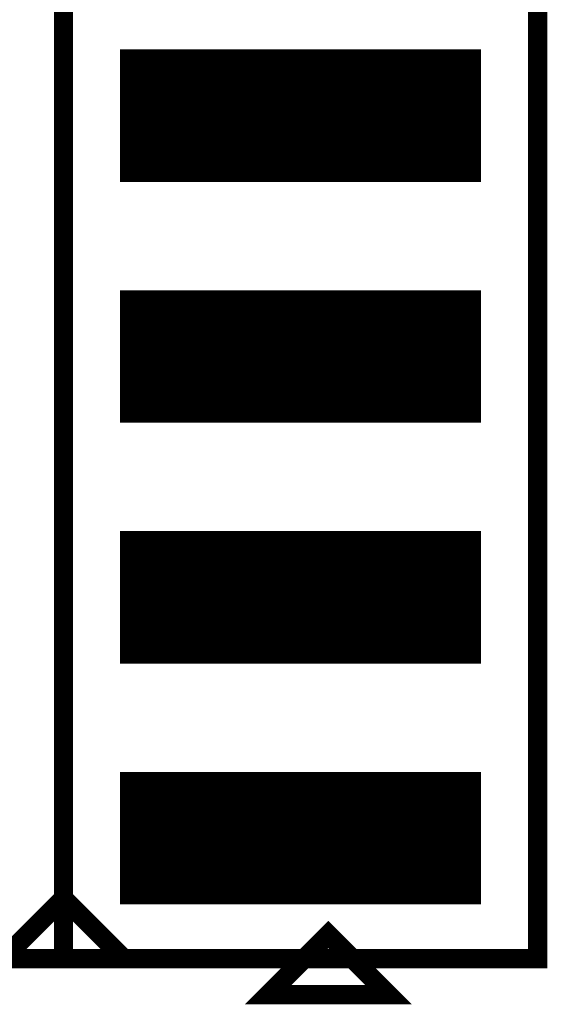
# Model space of a CAD drawing. Extents: x -0.1 to 58.6, y -0.1 to 66.1.
# Tile 11 of 29: x 38 to 43.5, y 11.1 to 21.5. Entities that reach past the tile are written whole.
import ezdxf

# ---------------------------------------------------------------- set-up
doc = ezdxf.new("R2010")
doc.units = 0
for name, color, linetype in [('PG_SILKSCREEN_TOP', 5, 'CONTINUOUS'), ('PIN_SOLDERMASK_TOP', 9, 'CONTINUOUS'), ('PIN_TOP', 8, 'CONTINUOUS')]:
    doc.layers.add(name, color=color, linetype=linetype)

msp = doc.modelspace()

# ---------------------------------------------------------------- linework, layer by layer
at = {"layer": 'PG_SILKSCREEN_TOP', "const_width": 0.2032}
for points in [[(33.413217, 11.588999), (43.420817, 11.588999), (43.420817, 54.768999), (33.413217, 54.768999)], [(41.211017, 11.842999), (41.846017, 11.207999), (40.576017, 11.207999)], [(41.211017, 11.842999), (41.846017, 11.207999), (40.576017, 11.207999)]]:
    msp.add_lwpolyline(points, close=True, dxfattribs=at)
for points in [[(38.417017, 54.768999), (38.417017, 11.588999)], [(37.782017, 11.588999), (38.417017, 12.223999), (39.052017, 11.588999)]]:
    msp.add_lwpolyline(points, dxfattribs=at)
at = {"layer": 'PIN_SOLDERMASK_TOP', "const_width": 0.01}
for points in [[(39.018919, 19.7855), (39.018919, 21.172498), (42.818916, 21.172498), (42.818916, 19.7855)], [(39.018919, 17.2455), (39.018919, 18.632498), (42.818916, 18.632498), (42.818916, 17.2455)], [(39.018919, 14.7055), (39.018919, 16.092498), (42.818916, 16.092498), (42.818916, 14.7055)], [(39.018919, 12.1655), (39.018919, 13.552498), (42.818916, 13.552498), (42.818916, 12.1655)]]:
    msp.add_lwpolyline(points, close=True, dxfattribs=at)
for points in [[(39.018919, 21.169958), (42.818916, 21.169958)], [(39.018919, 21.159958), (42.818916, 21.159958)], [(39.018919, 21.149958), (42.818916, 21.149958)], [(39.018919, 21.139958), (42.818916, 21.139958)], [(39.018919, 21.129958), (42.818916, 21.129958)], [(39.018919, 21.119958), (42.818916, 21.119958)], [(39.018919, 21.109958), (42.818916, 21.109958)], [(39.018919, 21.099958), (42.818916, 21.099958)], [(39.018919, 21.089958), (42.818916, 21.089958)], [(39.018919, 21.079958), (42.818916, 21.079958)], [(39.018919, 21.069958), (42.818916, 21.069958)], [(39.018919, 21.059958), (42.818916, 21.059958)], [(39.018919, 21.049958), (42.818916, 21.049958)], [(39.018919, 21.039958), (42.818916, 21.039958)], [(39.018919, 21.029958), (42.818916, 21.029958)], [(39.018919, 21.019958), (42.818916, 21.019958)], [(39.018919, 21.009958), (42.818916, 21.009958)], [(39.018919, 20.999958), (42.818916, 20.999958)], [(39.018919, 20.989958), (42.818916, 20.989958)], [(39.018919, 20.979958), (42.818916, 20.979958)], [(39.018919, 20.969958), (42.818916, 20.969958)], [(39.018919, 20.959958), (42.818916, 20.959958)], [(39.018919, 20.949958), (42.818916, 20.949958)], [(39.018919, 20.939958), (42.818916, 20.939958)], [(39.018919, 20.929958), (42.818916, 20.929958)], [(39.018919, 20.919958), (42.818916, 20.919958)], [(39.018919, 20.909958), (42.818916, 20.909958)], [(39.018919, 20.899958), (42.818916, 20.899958)], [(39.018919, 20.889958), (42.818916, 20.889958)], [(39.018919, 20.879958), (42.818916, 20.879958)], [(39.018919, 20.869958), (42.818916, 20.869958)], [(39.018919, 20.859958), (42.818916, 20.859958)], [(39.018919, 20.849958), (42.818916, 20.849958)], [(39.018919, 20.839958), (42.818916, 20.839958)], [(39.018919, 20.829958), (42.818916, 20.829958)], [(39.018919, 20.819958), (42.818916, 20.819958)], [(39.018919, 20.809958), (42.818916, 20.809958)], [(39.018919, 20.799958), (42.818916, 20.799958)], [(39.018919, 20.789958), (42.818916, 20.789958)], [(39.018919, 20.779958), (42.818916, 20.779958)], [(39.018919, 20.769958), (42.818916, 20.769958)], [(39.018919, 20.759958), (42.818916, 20.759958)], [(39.018919, 20.749958), (42.818916, 20.749958)], [(39.018919, 20.739959), (42.818916, 20.739959)], [(39.018919, 20.729959), (42.818916, 20.729959)], [(39.018919, 20.719959), (42.818916, 20.719959)], [(39.018919, 20.709959), (42.818916, 20.709959)], [(39.018919, 20.699959), (42.818916, 20.699959)], [(39.018919, 20.689959), (42.818916, 20.689959)], [(39.018919, 20.679959), (42.818916, 20.679959)], [(39.018919, 20.669959), (42.818916, 20.669959)], [(39.018919, 20.659959), (42.818916, 20.659959)], [(39.018919, 20.649959), (42.818916, 20.649959)], [(39.018919, 20.639959), (42.818916, 20.639959)], [(39.018919, 20.629959), (42.818916, 20.629959)], [(39.018919, 20.619959), (42.818916, 20.619959)], [(39.018919, 20.609959), (42.818916, 20.609959)], [(39.018919, 20.599959), (42.818916, 20.599959)], [(39.018919, 20.589959), (42.818916, 20.589959)], [(39.018919, 20.579959), (42.818916, 20.579959)], [(39.018919, 20.569959), (42.818916, 20.569959)], [(39.018919, 20.559959), (42.818916, 20.559959)], [(39.018919, 20.549959), (42.818916, 20.549959)], [(39.018919, 20.539959), (42.818916, 20.539959)], [(39.018919, 20.529959), (42.818916, 20.529959)], [(39.018919, 20.519959), (42.818916, 20.519959)], [(39.018919, 20.509959), (42.818916, 20.509959)], [(39.018919, 20.499959), (42.818916, 20.499959)], [(39.018919, 20.489959), (42.818916, 20.489959)], [(39.018919, 20.479959), (42.818916, 20.479959)], [(39.018919, 20.469959), (42.818916, 20.469959)], [(39.018919, 20.459959), (42.818916, 20.459959)], [(39.018919, 20.449959), (42.818916, 20.449959)], [(39.018919, 20.439959), (42.818916, 20.439959)], [(39.018919, 20.429959), (42.818916, 20.429959)], [(39.018919, 20.419959), (42.818916, 20.419959)], [(39.018919, 20.409959), (42.818916, 20.409959)], [(39.018919, 20.399959), (42.818916, 20.399959)], [(39.018919, 20.389959), (42.818916, 20.389959)], [(39.018919, 20.379959), (42.818916, 20.379959)], [(39.018919, 20.369959), (42.818916, 20.369959)], [(39.018919, 20.359959), (42.818916, 20.359959)], [(39.018919, 20.349959), (42.818916, 20.349959)], [(39.018919, 20.339959), (42.818916, 20.339959)], [(39.018919, 20.329959), (42.818916, 20.329959)], [(39.018919, 20.319959), (42.818916, 20.319959)], [(39.018919, 20.309959), (42.818916, 20.309959)], [(39.018919, 20.299959), (42.818916, 20.299959)], [(39.018919, 20.289959), (42.818916, 20.289959)], [(39.018919, 20.279959), (42.818916, 20.279959)], [(39.018919, 20.269959), (42.818916, 20.269959)], [(39.018919, 20.259959), (42.818916, 20.259959)], [(39.018919, 20.249959), (42.818916, 20.249959)], [(39.018919, 20.23996), (42.818916, 20.23996)], [(39.018919, 20.22996), (42.818916, 20.22996)], [(39.018919, 20.21996), (42.818916, 20.21996)], [(39.018919, 20.20996), (42.818916, 20.20996)], [(39.018919, 20.19996), (42.818916, 20.19996)], [(39.018919, 20.18996), (42.818916, 20.18996)], [(39.018919, 20.17996), (42.818916, 20.17996)], [(39.018919, 20.16996), (42.818916, 20.16996)], [(39.018919, 20.15996), (42.818916, 20.15996)], [(39.018919, 20.14996), (42.818916, 20.14996)], [(39.018919, 20.13996), (42.818916, 20.13996)], [(39.018919, 20.12996), (42.818916, 20.12996)], [(39.018919, 20.11996), (42.818916, 20.11996)], [(39.018919, 20.10996), (42.818916, 20.10996)], [(39.018919, 20.09996), (42.818916, 20.09996)], [(39.018919, 20.08996), (42.818916, 20.08996)], [(39.018919, 20.07996), (42.818916, 20.07996)], [(39.018919, 20.06996), (42.818916, 20.06996)], [(39.018919, 20.05996), (42.818916, 20.05996)], [(39.018919, 20.04996), (42.818916, 20.04996)], [(39.018919, 20.03996), (42.818916, 20.03996)], [(39.018919, 20.02996), (42.818916, 20.02996)], [(39.018919, 20.01996), (42.818916, 20.01996)], [(39.018919, 20.00996), (42.818916, 20.00996)], [(39.018919, 19.99996), (42.818916, 19.99996)], [(39.018919, 19.98996), (42.818916, 19.98996)], [(39.018919, 19.97996), (42.818916, 19.97996)], [(39.018919, 19.96996), (42.818916, 19.96996)], [(39.018919, 19.95996), (42.818916, 19.95996)], [(39.018919, 19.94996), (42.818916, 19.94996)], [(39.018919, 19.93996), (42.818916, 19.93996)], [(39.018919, 19.92996), (42.818916, 19.92996)], [(39.018919, 19.91996), (42.818916, 19.91996)], [(39.018919, 19.90996), (42.818916, 19.90996)], [(39.018919, 19.89996), (42.818916, 19.89996)], [(39.018919, 19.88996), (42.818916, 19.88996)], [(39.018919, 19.87996), (42.818916, 19.87996)], [(39.018919, 19.86996), (42.818916, 19.86996)], [(39.018919, 19.85996), (42.818916, 19.85996)], [(39.018919, 19.84996), (42.818916, 19.84996)], [(39.018919, 19.83996), (42.818916, 19.83996)], [(39.018919, 19.82996), (42.818916, 19.82996)], [(39.018919, 19.81996), (42.818916, 19.81996)], [(39.018919, 19.80996), (42.818916, 19.80996)], [(39.018919, 19.79996), (42.818916, 19.79996)], [(39.018919, 19.78996), (42.818916, 19.78996)], [(39.018919, 18.629963), (42.818916, 18.629963)], [(39.018919, 18.619963), (42.818916, 18.619963)], [(39.018919, 18.609963), (42.818916, 18.609963)], [(39.018919, 18.599963), (42.818916, 18.599963)], [(39.018919, 18.589963), (42.818916, 18.589963)], [(39.018919, 18.579963), (42.818916, 18.579963)], [(39.018919, 18.569963), (42.818916, 18.569963)], [(39.018919, 18.559963), (42.818916, 18.559963)], [(39.018919, 18.549963), (42.818916, 18.549963)], [(39.018919, 18.539963), (42.818916, 18.539963)], [(39.018919, 18.529963), (42.818916, 18.529963)], [(39.018919, 18.519963), (42.818916, 18.519963)], [(39.018919, 18.509963), (42.818916, 18.509963)], [(39.018919, 18.499963), (42.818916, 18.499963)], [(39.018919, 18.489963), (42.818916, 18.489963)], [(39.018919, 18.479963), (42.818916, 18.479963)], [(39.018919, 18.469963), (42.818916, 18.469963)], [(39.018919, 18.459963), (42.818916, 18.459963)], [(39.018919, 18.449963), (42.818916, 18.449963)], [(39.018919, 18.439963), (42.818916, 18.439963)], [(39.018919, 18.429963), (42.818916, 18.429963)], [(39.018919, 18.419963), (42.818916, 18.419963)], [(39.018919, 18.409963), (42.818916, 18.409963)], [(39.018919, 18.399963), (42.818916, 18.399963)], [(39.018919, 18.389963), (42.818916, 18.389963)], [(39.018919, 18.379963), (42.818916, 18.379963)], [(39.018919, 18.369963), (42.818916, 18.369963)], [(39.018919, 18.359963), (42.818916, 18.359963)], [(39.018919, 18.349963), (42.818916, 18.349963)], [(39.018919, 18.339963), (42.818916, 18.339963)], [(39.018919, 18.329963), (42.818916, 18.329963)], [(39.018919, 18.319963), (42.818916, 18.319963)], [(39.018919, 18.309963), (42.818916, 18.309963)], [(39.018919, 18.299963), (42.818916, 18.299963)], [(39.018919, 18.289963), (42.818916, 18.289963)], [(39.018919, 18.279963), (42.818916, 18.279963)], [(39.018919, 18.269963), (42.818916, 18.269963)], [(39.018919, 18.259963), (42.818916, 18.259963)], [(39.018919, 18.249964), (42.818916, 18.249964)], [(39.018919, 18.239964), (42.818916, 18.239964)], [(39.018919, 18.229964), (42.818916, 18.229964)], [(39.018919, 18.219964), (42.818916, 18.219964)], [(39.018919, 18.209964), (42.818916, 18.209964)], [(39.018919, 18.199964), (42.818916, 18.199964)], [(39.018919, 18.189964), (42.818916, 18.189964)], [(39.018919, 18.179964), (42.818916, 18.179964)], [(39.018919, 18.169964), (42.818916, 18.169964)], [(39.018919, 18.159964), (42.818916, 18.159964)], [(39.018919, 18.149964), (42.818916, 18.149964)], [(39.018919, 18.139964), (42.818916, 18.139964)], [(39.018919, 18.129964), (42.818916, 18.129964)], [(39.018919, 18.119964), (42.818916, 18.119964)], [(39.018919, 18.109964), (42.818916, 18.109964)], [(39.018919, 18.099964), (42.818916, 18.099964)], [(39.018919, 18.089964), (42.818916, 18.089964)], [(39.018919, 18.079964), (42.818916, 18.079964)], [(39.018919, 18.069964), (42.818916, 18.069964)], [(39.018919, 18.059964), (42.818916, 18.059964)], [(39.018919, 18.049964), (42.818916, 18.049964)], [(39.018919, 18.039964), (42.818916, 18.039964)], [(39.018919, 18.029964), (42.818916, 18.029964)], [(39.018919, 18.019964), (42.818916, 18.019964)], [(39.018919, 18.009964), (42.818916, 18.009964)], [(39.018919, 17.999964), (42.818916, 17.999964)], [(39.018919, 17.989964), (42.818916, 17.989964)], [(39.018919, 17.979964), (42.818916, 17.979964)], [(39.018919, 17.969964), (42.818916, 17.969964)], [(39.018919, 17.959964), (42.818916, 17.959964)], [(39.018919, 17.949964), (42.818916, 17.949964)], [(39.018919, 17.939964), (42.818916, 17.939964)], [(39.018919, 17.929964), (42.818916, 17.929964)], [(39.018919, 17.919964), (42.818916, 17.919964)], [(39.018919, 17.909964), (42.818916, 17.909964)], [(39.018919, 17.899964), (42.818916, 17.899964)], [(39.018919, 17.889964), (42.818916, 17.889964)], [(39.018919, 17.879964), (42.818916, 17.879964)], [(39.018919, 17.869964), (42.818916, 17.869964)], [(39.018919, 17.859964), (42.818916, 17.859964)], [(39.018919, 17.849964), (42.818916, 17.849964)], [(39.018919, 17.839964), (42.818916, 17.839964)], [(39.018919, 17.829964), (42.818916, 17.829964)], [(39.018919, 17.819964), (42.818916, 17.819964)], [(39.018919, 17.809964), (42.818916, 17.809964)], [(39.018919, 17.799964), (42.818916, 17.799964)], [(39.018919, 17.789964), (42.818916, 17.789964)], [(39.018919, 17.779964), (42.818916, 17.779964)], [(39.018919, 17.769964), (42.818916, 17.769964)], [(39.018919, 17.759964), (42.818916, 17.759964)], [(39.018919, 17.749965), (42.818916, 17.749965)], [(39.018919, 17.739965), (42.818916, 17.739965)], [(39.018919, 17.729965), (42.818916, 17.729965)], [(39.018919, 17.719965), (42.818916, 17.719965)], [(39.018919, 17.709965), (42.818916, 17.709965)], [(39.018919, 17.699965), (42.818916, 17.699965)], [(39.018919, 17.689965), (42.818916, 17.689965)], [(39.018919, 17.679965), (42.818916, 17.679965)], [(39.018919, 17.669965), (42.818916, 17.669965)], [(39.018919, 17.659965), (42.818916, 17.659965)], [(39.018919, 17.649965), (42.818916, 17.649965)], [(39.018919, 17.639965), (42.818916, 17.639965)], [(39.018919, 17.629965), (42.818916, 17.629965)], [(39.018919, 17.619965), (42.818916, 17.619965)], [(39.018919, 17.609965), (42.818916, 17.609965)], [(39.018919, 17.599965), (42.818916, 17.599965)], [(39.018919, 17.589965), (42.818916, 17.589965)], [(39.018919, 17.579965), (42.818916, 17.579965)], [(39.018919, 17.569965), (42.818916, 17.569965)], [(39.018919, 17.559965), (42.818916, 17.559965)], [(39.018919, 17.549965), (42.818916, 17.549965)], [(39.018919, 17.539965), (42.818916, 17.539965)], [(39.018919, 17.529965), (42.818916, 17.529965)], [(39.018919, 17.519965), (42.818916, 17.519965)], [(39.018919, 17.509965), (42.818916, 17.509965)], [(39.018919, 17.499965), (42.818916, 17.499965)], [(39.018919, 17.489965), (42.818916, 17.489965)], [(39.018919, 17.479965), (42.818916, 17.479965)], [(39.018919, 17.469965), (42.818916, 17.469965)], [(39.018919, 17.459965), (42.818916, 17.459965)], [(39.018919, 17.449965), (42.818916, 17.449965)], [(39.018919, 17.439965), (42.818916, 17.439965)], [(39.018919, 17.429965), (42.818916, 17.429965)], [(39.018919, 17.419965), (42.818916, 17.419965)], [(39.018919, 17.409965), (42.818916, 17.409965)], [(39.018919, 17.399965), (42.818916, 17.399965)], [(39.018919, 17.389965), (42.818916, 17.389965)], [(39.018919, 17.379965), (42.818916, 17.379965)], [(39.018919, 17.369965), (42.818916, 17.369965)], [(39.018919, 17.359965), (42.818916, 17.359965)], [(39.018919, 17.349965), (42.818916, 17.349965)], [(39.018919, 17.339965), (42.818916, 17.339965)], [(39.018919, 17.329965), (42.818916, 17.329965)], [(39.018919, 17.319965), (42.818916, 17.319965)], [(39.018919, 17.309965), (42.818916, 17.309965)], [(39.018919, 17.299965), (42.818916, 17.299965)], [(39.018919, 17.289965), (42.818916, 17.289965)], [(39.018919, 17.279965), (42.818916, 17.279965)], [(39.018919, 17.269965), (42.818916, 17.269965)], [(39.018919, 17.259965), (42.818916, 17.259965)], [(39.018919, 17.249966), (42.818916, 17.249966)], [(39.018919, 16.089968), (42.818916, 16.089968)], [(39.018919, 16.079968), (42.818916, 16.079968)], [(39.018919, 16.069968), (42.818916, 16.069968)], [(39.018919, 16.059968), (42.818916, 16.059968)], [(39.018919, 16.049968), (42.818916, 16.049968)], [(39.018919, 16.039968), (42.818916, 16.039968)], [(39.018919, 16.029968), (42.818916, 16.029968)], [(39.018919, 16.019968), (42.818916, 16.019968)], [(39.018919, 16.009968), (42.818916, 16.009968)], [(39.018919, 15.999968), (42.818916, 15.999968)], [(39.018919, 15.989968), (42.818916, 15.989968)], [(39.018919, 15.979968), (42.818916, 15.979968)], [(39.018919, 15.969968), (42.818916, 15.969968)], [(39.018919, 15.959968), (42.818916, 15.959968)], [(39.018919, 15.949968), (42.818916, 15.949968)], [(39.018919, 15.939968), (42.818916, 15.939968)], [(39.018919, 15.929968), (42.818916, 15.929968)], [(39.018919, 15.919968), (42.818916, 15.919968)], [(39.018919, 15.909968), (42.818916, 15.909968)], [(39.018919, 15.899968), (42.818916, 15.899968)], [(39.018919, 15.889968), (42.818916, 15.889968)], [(39.018919, 15.879968), (42.818916, 15.879968)], [(39.018919, 15.869968), (42.818916, 15.869968)], [(39.018919, 15.859968), (42.818916, 15.859968)], [(39.018919, 15.849968), (42.818916, 15.849968)], [(39.018919, 15.839968), (42.818916, 15.839968)], [(39.018919, 15.829968), (42.818916, 15.829968)], [(39.018919, 15.819968), (42.818916, 15.819968)], [(39.018919, 15.809968), (42.818916, 15.809968)], [(39.018919, 15.799968), (42.818916, 15.799968)], [(39.018919, 15.789968), (42.818916, 15.789968)], [(39.018919, 15.779968), (42.818916, 15.779968)], [(39.018919, 15.769968), (42.818916, 15.769968)], [(39.018919, 15.759968), (42.818916, 15.759968)], [(39.018919, 15.749969), (42.818916, 15.749969)], [(39.018919, 15.739969), (42.818916, 15.739969)], [(39.018919, 15.729969), (42.818916, 15.729969)], [(39.018919, 15.719969), (42.818916, 15.719969)], [(39.018919, 15.709969), (42.818916, 15.709969)], [(39.018919, 15.699969), (42.818916, 15.699969)], [(39.018919, 15.689969), (42.818916, 15.689969)], [(39.018919, 15.679969), (42.818916, 15.679969)], [(39.018919, 15.669969), (42.818916, 15.669969)], [(39.018919, 15.659969), (42.818916, 15.659969)], [(39.018919, 15.649969), (42.818916, 15.649969)], [(39.018919, 15.639969), (42.818916, 15.639969)], [(39.018919, 15.629969), (42.818916, 15.629969)], [(39.018919, 15.619969), (42.818916, 15.619969)], [(39.018919, 15.609969), (42.818916, 15.609969)], [(39.018919, 15.599969), (42.818916, 15.599969)], [(39.018919, 15.589969), (42.818916, 15.589969)], [(39.018919, 15.579969), (42.818916, 15.579969)], [(39.018919, 15.569969), (42.818916, 15.569969)], [(39.018919, 15.559969), (42.818916, 15.559969)], [(39.018919, 15.549969), (42.818916, 15.549969)], [(39.018919, 15.539969), (42.818916, 15.539969)], [(39.018919, 15.529969), (42.818916, 15.529969)], [(39.018919, 15.519969), (42.818916, 15.519969)], [(39.018919, 15.509969), (42.818916, 15.509969)], [(39.018919, 15.499969), (42.818916, 15.499969)], [(39.018919, 15.489969), (42.818916, 15.489969)], [(39.018919, 15.479969), (42.818916, 15.479969)], [(39.018919, 15.469969), (42.818916, 15.469969)], [(39.018919, 15.459969), (42.818916, 15.459969)], [(39.018919, 15.449969), (42.818916, 15.449969)], [(39.018919, 15.439969), (42.818916, 15.439969)], [(39.018919, 15.429969), (42.818916, 15.429969)], [(39.018919, 15.419969), (42.818916, 15.419969)], [(39.018919, 15.409969), (42.818916, 15.409969)], [(39.018919, 15.399969), (42.818916, 15.399969)], [(39.018919, 15.389969), (42.818916, 15.389969)], [(39.018919, 15.379969), (42.818916, 15.379969)], [(39.018919, 15.369969), (42.818916, 15.369969)], [(39.018919, 15.359969), (42.818916, 15.359969)], [(39.018919, 15.349969), (42.818916, 15.349969)], [(39.018919, 15.339969), (42.818916, 15.339969)], [(39.018919, 15.329969), (42.818916, 15.329969)], [(39.018919, 15.319969), (42.818916, 15.319969)], [(39.018919, 15.309969), (42.818916, 15.309969)], [(39.018919, 15.299969), (42.818916, 15.299969)], [(39.018919, 15.289969), (42.818916, 15.289969)], [(39.018919, 15.279969), (42.818916, 15.279969)], [(39.018919, 15.269969), (42.818916, 15.269969)], [(39.018919, 15.259969), (42.818916, 15.259969)], [(39.018919, 15.24997), (42.818916, 15.24997)], [(39.018919, 15.23997), (42.818916, 15.23997)], [(39.018919, 15.22997), (42.818916, 15.22997)], [(39.018919, 15.21997), (42.818916, 15.21997)], [(39.018919, 15.20997), (42.818916, 15.20997)], [(39.018919, 15.19997), (42.818916, 15.19997)], [(39.018919, 15.18997), (42.818916, 15.18997)], [(39.018919, 15.17997), (42.818916, 15.17997)], [(39.018919, 15.16997), (42.818916, 15.16997)], [(39.018919, 15.15997), (42.818916, 15.15997)], [(39.018919, 15.14997), (42.818916, 15.14997)], [(39.018919, 15.13997), (42.818916, 15.13997)], [(39.018919, 15.12997), (42.818916, 15.12997)], [(39.018919, 15.11997), (42.818916, 15.11997)], [(39.018919, 15.10997), (42.818916, 15.10997)], [(39.018919, 15.09997), (42.818916, 15.09997)], [(39.018919, 15.08997), (42.818916, 15.08997)], [(39.018919, 15.07997), (42.818916, 15.07997)], [(39.018919, 15.06997), (42.818916, 15.06997)], [(39.018919, 15.05997), (42.818916, 15.05997)], [(39.018919, 15.04997), (42.818916, 15.04997)], [(39.018919, 15.03997), (42.818916, 15.03997)], [(39.018919, 15.02997), (42.818916, 15.02997)], [(39.018919, 15.01997), (42.818916, 15.01997)], [(39.018919, 15.00997), (42.818916, 15.00997)], [(39.018919, 14.99997), (42.818916, 14.99997)], [(39.018919, 14.98997), (42.818916, 14.98997)], [(39.018919, 14.97997), (42.818916, 14.97997)], [(39.018919, 14.96997), (42.818916, 14.96997)], [(39.018919, 14.95997), (42.818916, 14.95997)], [(39.018919, 14.94997), (42.818916, 14.94997)], [(39.018919, 14.93997), (42.818916, 14.93997)], [(39.018919, 14.92997), (42.818916, 14.92997)], [(39.018919, 14.91997), (42.818916, 14.91997)], [(39.018919, 14.90997), (42.818916, 14.90997)], [(39.018919, 14.89997), (42.818916, 14.89997)], [(39.018919, 14.88997), (42.818916, 14.88997)], [(39.018919, 14.87997), (42.818916, 14.87997)], [(39.018919, 14.86997), (42.818916, 14.86997)], [(39.018919, 14.85997), (42.818916, 14.85997)], [(39.018919, 14.84997), (42.818916, 14.84997)], [(39.018919, 14.83997), (42.818916, 14.83997)], [(39.018919, 14.82997), (42.818916, 14.82997)], [(39.018919, 14.81997), (42.818916, 14.81997)], [(39.018919, 14.80997), (42.818916, 14.80997)], [(39.018919, 14.79997), (42.818916, 14.79997)], [(39.018919, 14.78997), (42.818916, 14.78997)], [(39.018919, 14.77997), (42.818916, 14.77997)], [(39.018919, 14.76997), (42.818916, 14.76997)], [(39.018919, 14.75997), (42.818916, 14.75997)], [(39.018919, 14.74997), (42.818916, 14.74997)], [(39.018919, 14.739971), (42.818916, 14.739971)], [(39.018919, 14.729971), (42.818916, 14.729971)], [(39.018919, 14.719971), (42.818916, 14.719971)], [(39.018919, 14.709971), (42.818916, 14.709971)], [(39.018919, 13.549973), (42.818916, 13.549973)], [(39.018919, 13.539973), (42.818916, 13.539973)], [(39.018919, 13.529973), (42.818916, 13.529973)], [(39.018919, 13.519973), (42.818916, 13.519973)], [(39.018919, 13.509973), (42.818916, 13.509973)], [(39.018919, 13.499973), (42.818916, 13.499973)], [(39.018919, 13.489973), (42.818916, 13.489973)], [(39.018919, 13.479973), (42.818916, 13.479973)], [(39.018919, 13.469973), (42.818916, 13.469973)], [(39.018919, 13.459973), (42.818916, 13.459973)], [(39.018919, 13.449973), (42.818916, 13.449973)], [(39.018919, 13.439973), (42.818916, 13.439973)], [(39.018919, 13.429973), (42.818916, 13.429973)], [(39.018919, 13.419973), (42.818916, 13.419973)], [(39.018919, 13.409973), (42.818916, 13.409973)], [(39.018919, 13.399973), (42.818916, 13.399973)], [(39.018919, 13.389973), (42.818916, 13.389973)], [(39.018919, 13.379973), (42.818916, 13.379973)], [(39.018919, 13.369973), (42.818916, 13.369973)], [(39.018919, 13.359973), (42.818916, 13.359973)], [(39.018919, 13.349973), (42.818916, 13.349973)], [(39.018919, 13.339973), (42.818916, 13.339973)], [(39.018919, 13.329973), (42.818916, 13.329973)], [(39.018919, 13.319973), (42.818916, 13.319973)], [(39.018919, 13.309973), (42.818916, 13.309973)], [(39.018919, 13.299973), (42.818916, 13.299973)], [(39.018919, 13.289973), (42.818916, 13.289973)], [(39.018919, 13.279973), (42.818916, 13.279973)], [(39.018919, 13.269973), (42.818916, 13.269973)], [(39.018919, 13.259973), (42.818916, 13.259973)], [(39.018919, 13.249973), (42.818916, 13.249973)], [(39.018919, 13.239974), (42.818916, 13.239974)], [(39.018919, 13.229974), (42.818916, 13.229974)], [(39.018919, 13.219974), (42.818916, 13.219974)], [(39.018919, 13.209974), (42.818916, 13.209974)], [(39.018919, 13.199974), (42.818916, 13.199974)], [(39.018919, 13.189974), (42.818916, 13.189974)], [(39.018919, 13.179974), (42.818916, 13.179974)], [(39.018919, 13.169974), (42.818916, 13.169974)], [(39.018919, 13.159974), (42.818916, 13.159974)], [(39.018919, 13.149974), (42.818916, 13.149974)], [(39.018919, 13.139974), (42.818916, 13.139974)], [(39.018919, 13.129974), (42.818916, 13.129974)], [(39.018919, 13.119974), (42.818916, 13.119974)], [(39.018919, 13.109974), (42.818916, 13.109974)], [(39.018919, 13.099974), (42.818916, 13.099974)], [(39.018919, 13.089974), (42.818916, 13.089974)], [(39.018919, 13.079974), (42.818916, 13.079974)], [(39.018919, 13.069974), (42.818916, 13.069974)], [(39.018919, 13.059974), (42.818916, 13.059974)], [(39.018919, 13.049974), (42.818916, 13.049974)], [(39.018919, 13.039974), (42.818916, 13.039974)], [(39.018919, 13.029974), (42.818916, 13.029974)], [(39.018919, 13.019974), (42.818916, 13.019974)], [(39.018919, 13.009974), (42.818916, 13.009974)], [(39.018919, 12.999974), (42.818916, 12.999974)], [(39.018919, 12.989974), (42.818916, 12.989974)], [(39.018919, 12.979974), (42.818916, 12.979974)], [(39.018919, 12.969974), (42.818916, 12.969974)], [(39.018919, 12.959974), (42.818916, 12.959974)], [(39.018919, 12.949974), (42.818916, 12.949974)], [(39.018919, 12.939974), (42.818916, 12.939974)], [(39.018919, 12.929974), (42.818916, 12.929974)], [(39.018919, 12.919974), (42.818916, 12.919974)], [(39.018919, 12.909974), (42.818916, 12.909974)], [(39.018919, 12.899974), (42.818916, 12.899974)], [(39.018919, 12.889974), (42.818916, 12.889974)], [(39.018919, 12.879974), (42.818916, 12.879974)], [(39.018919, 12.869974), (42.818916, 12.869974)], [(39.018919, 12.859974), (42.818916, 12.859974)], [(39.018919, 12.849974), (42.818916, 12.849974)], [(39.018919, 12.839974), (42.818916, 12.839974)], [(39.018919, 12.829974), (42.818916, 12.829974)], [(39.018919, 12.819974), (42.818916, 12.819974)], [(39.018919, 12.809974), (42.818916, 12.809974)], [(39.018919, 12.799974), (42.818916, 12.799974)], [(39.018919, 12.789974), (42.818916, 12.789974)], [(39.018919, 12.779974), (42.818916, 12.779974)], [(39.018919, 12.769974), (42.818916, 12.769974)], [(39.018919, 12.759974), (42.818916, 12.759974)], [(39.018919, 12.749974), (42.818916, 12.749974)], [(39.018919, 12.739975), (42.818916, 12.739975)], [(39.018919, 12.729975), (42.818916, 12.729975)], [(39.018919, 12.719975), (42.818916, 12.719975)], [(39.018919, 12.709975), (42.818916, 12.709975)], [(39.018919, 12.699975), (42.818916, 12.699975)], [(39.018919, 12.689975), (42.818916, 12.689975)], [(39.018919, 12.679975), (42.818916, 12.679975)], [(39.018919, 12.669975), (42.818916, 12.669975)], [(39.018919, 12.659975), (42.818916, 12.659975)], [(39.018919, 12.649975), (42.818916, 12.649975)], [(39.018919, 12.639975), (42.818916, 12.639975)], [(39.018919, 12.629975), (42.818916, 12.629975)], [(39.018919, 12.619975), (42.818916, 12.619975)], [(39.018919, 12.609975), (42.818916, 12.609975)], [(39.018919, 12.599975), (42.818916, 12.599975)], [(39.018919, 12.589975), (42.818916, 12.589975)], [(39.018919, 12.579975), (42.818916, 12.579975)], [(39.018919, 12.569975), (42.818916, 12.569975)], [(39.018919, 12.559975), (42.818916, 12.559975)], [(39.018919, 12.549975), (42.818916, 12.549975)], [(39.018919, 12.539975), (42.818916, 12.539975)], [(39.018919, 12.529975), (42.818916, 12.529975)], [(39.018919, 12.519975), (42.818916, 12.519975)], [(39.018919, 12.509975), (42.818916, 12.509975)], [(39.018919, 12.499975), (42.818916, 12.499975)], [(39.018919, 12.489975), (42.818916, 12.489975)], [(39.018919, 12.479975), (42.818916, 12.479975)], [(39.018919, 12.469975), (42.818916, 12.469975)], [(39.018919, 12.459975), (42.818916, 12.459975)], [(39.018919, 12.449975), (42.818916, 12.449975)], [(39.018919, 12.439975), (42.818916, 12.439975)], [(39.018919, 12.429975), (42.818916, 12.429975)], [(39.018919, 12.419975), (42.818916, 12.419975)], [(39.018919, 12.409975), (42.818916, 12.409975)], [(39.018919, 12.399975), (42.818916, 12.399975)], [(39.018919, 12.389975), (42.818916, 12.389975)], [(39.018919, 12.379975), (42.818916, 12.379975)], [(39.018919, 12.369975), (42.818916, 12.369975)], [(39.018919, 12.359975), (42.818916, 12.359975)], [(39.018919, 12.349975), (42.818916, 12.349975)], [(39.018919, 12.339975), (42.818916, 12.339975)], [(39.018919, 12.329975), (42.818916, 12.329975)], [(39.018919, 12.319975), (42.818916, 12.319975)], [(39.018919, 12.309975), (42.818916, 12.309975)], [(39.018919, 12.299975), (42.818916, 12.299975)], [(39.018919, 12.289975), (42.818916, 12.289975)], [(39.018919, 12.279975), (42.818916, 12.279975)], [(39.018919, 12.269975), (42.818916, 12.269975)], [(39.018919, 12.259975), (42.818916, 12.259975)], [(39.018919, 12.249976), (42.818916, 12.249976)], [(39.018919, 12.239976), (42.818916, 12.239976)], [(39.018919, 12.229976), (42.818916, 12.229976)], [(39.018919, 12.219976), (42.818916, 12.219976)], [(39.018919, 12.209976), (42.818916, 12.209976)], [(39.018919, 12.199976), (42.818916, 12.199976)], [(39.018919, 12.189976), (42.818916, 12.189976)], [(39.018919, 12.179976), (42.818916, 12.179976)], [(39.018919, 12.169976), (42.818916, 12.169976)]]:
    msp.add_lwpolyline(points, dxfattribs=at)
at = {"layer": 'PIN_TOP', "const_width": 0.01}
for points in [[(39.082419, 19.849), (39.082419, 21.108998), (42.755416, 21.108998), (42.755416, 19.849)], [(39.082419, 17.309), (39.082419, 18.568998), (42.755416, 18.568998), (42.755416, 17.309)], [(39.082419, 14.769), (39.082419, 16.028998), (42.755416, 16.028998), (42.755416, 14.769)], [(39.082419, 12.229), (39.082419, 13.488998), (42.755416, 13.488998), (42.755416, 12.229)]]:
    msp.add_lwpolyline(points, close=True, dxfattribs=at)
for points in [[(39.082419, 21.099958), (42.755416, 21.099958)], [(39.082419, 21.089958), (42.755416, 21.089958)], [(39.082419, 21.079958), (42.755416, 21.079958)], [(39.082419, 21.069958), (42.755416, 21.069958)], [(39.082419, 21.059958), (42.755416, 21.059958)], [(39.082419, 21.049958), (42.755416, 21.049958)], [(39.082419, 21.039958), (42.755416, 21.039958)], [(39.082419, 21.029958), (42.755416, 21.029958)], [(39.082419, 21.019958), (42.755416, 21.019958)], [(39.082419, 21.009958), (42.755416, 21.009958)], [(39.082419, 20.999958), (42.755416, 20.999958)], [(39.082419, 20.989958), (42.755416, 20.989958)], [(39.082419, 20.979958), (42.755416, 20.979958)], [(39.082419, 20.969958), (42.755416, 20.969958)], [(39.082419, 20.959958), (42.755416, 20.959958)], [(39.082419, 20.949958), (42.755416, 20.949958)], [(39.082419, 20.939958), (42.755416, 20.939958)], [(39.082419, 20.929958), (42.755416, 20.929958)], [(39.082419, 20.919958), (42.755416, 20.919958)], [(39.082419, 20.909958), (42.755416, 20.909958)], [(39.082419, 20.899958), (42.755416, 20.899958)], [(39.082419, 20.889958), (42.755416, 20.889958)], [(39.082419, 20.879958), (42.755416, 20.879958)], [(39.082419, 20.869958), (42.755416, 20.869958)], [(39.082419, 20.859958), (42.755416, 20.859958)], [(39.082419, 20.849958), (42.755416, 20.849958)], [(39.082419, 20.839958), (42.755416, 20.839958)], [(39.082419, 20.829958), (42.755416, 20.829958)], [(39.082419, 20.819958), (42.755416, 20.819958)], [(39.082419, 20.809958), (42.755416, 20.809958)], [(39.082419, 20.799958), (42.755416, 20.799958)], [(39.082419, 20.789958), (42.755416, 20.789958)], [(39.082419, 20.779958), (42.755416, 20.779958)], [(39.082419, 20.769958), (42.755416, 20.769958)], [(39.082419, 20.759958), (42.755416, 20.759958)], [(39.082419, 20.749958), (42.755416, 20.749958)], [(39.082419, 20.739959), (42.755416, 20.739959)], [(39.082419, 20.729959), (42.755416, 20.729959)], [(39.082419, 20.719959), (42.755416, 20.719959)], [(39.082419, 20.709959), (42.755416, 20.709959)], [(39.082419, 20.699959), (42.755416, 20.699959)], [(39.082419, 20.689959), (42.755416, 20.689959)], [(39.082419, 20.679959), (42.755416, 20.679959)], [(39.082419, 20.669959), (42.755416, 20.669959)], [(39.082419, 20.659959), (42.755416, 20.659959)], [(39.082419, 20.649959), (42.755416, 20.649959)], [(39.082419, 20.639959), (42.755416, 20.639959)], [(39.082419, 20.629959), (42.755416, 20.629959)], [(39.082419, 20.619959), (42.755416, 20.619959)], [(39.082419, 20.609959), (42.755416, 20.609959)], [(39.082419, 20.599959), (42.755416, 20.599959)], [(39.082419, 20.589959), (42.755416, 20.589959)], [(39.082419, 20.579959), (42.755416, 20.579959)], [(39.082419, 20.569959), (42.755416, 20.569959)], [(39.082419, 20.559959), (42.755416, 20.559959)], [(39.082419, 20.549959), (42.755416, 20.549959)], [(39.082419, 20.539959), (42.755416, 20.539959)], [(39.082419, 20.529959), (42.755416, 20.529959)], [(39.082419, 20.519959), (42.755416, 20.519959)], [(39.082419, 20.509959), (42.755416, 20.509959)], [(39.082419, 20.499959), (42.755416, 20.499959)], [(39.082419, 20.489959), (42.755416, 20.489959)], [(39.082419, 20.479959), (42.755416, 20.479959)], [(39.082419, 20.469959), (42.755416, 20.469959)], [(39.082419, 20.459959), (42.755416, 20.459959)], [(39.082419, 20.449959), (42.755416, 20.449959)], [(39.082419, 20.439959), (42.755416, 20.439959)], [(39.082419, 20.429959), (42.755416, 20.429959)], [(39.082419, 20.419959), (42.755416, 20.419959)], [(39.082419, 20.409959), (42.755416, 20.409959)], [(39.082419, 20.399959), (42.755416, 20.399959)], [(39.082419, 20.389959), (42.755416, 20.389959)], [(39.082419, 20.379959), (42.755416, 20.379959)], [(39.082419, 20.369959), (42.755416, 20.369959)], [(39.082419, 20.359959), (42.755416, 20.359959)], [(39.082419, 20.349959), (42.755416, 20.349959)], [(39.082419, 20.339959), (42.755416, 20.339959)], [(39.082419, 20.329959), (42.755416, 20.329959)], [(39.082419, 20.319959), (42.755416, 20.319959)], [(39.082419, 20.309959), (42.755416, 20.309959)], [(39.082419, 20.299959), (42.755416, 20.299959)], [(39.082419, 20.289959), (42.755416, 20.289959)], [(39.082419, 20.279959), (42.755416, 20.279959)], [(39.082419, 20.269959), (42.755416, 20.269959)], [(39.082419, 20.259959), (42.755416, 20.259959)], [(39.082419, 20.249959), (42.755416, 20.249959)], [(39.082419, 20.23996), (42.755416, 20.23996)], [(39.082419, 20.22996), (42.755416, 20.22996)], [(39.082419, 20.21996), (42.755416, 20.21996)], [(39.082419, 20.20996), (42.755416, 20.20996)], [(39.082419, 20.19996), (42.755416, 20.19996)], [(39.082419, 20.18996), (42.755416, 20.18996)], [(39.082419, 20.17996), (42.755416, 20.17996)], [(39.082419, 20.16996), (42.755416, 20.16996)], [(39.082419, 20.15996), (42.755416, 20.15996)], [(39.082419, 20.14996), (42.755416, 20.14996)], [(39.082419, 20.13996), (42.755416, 20.13996)], [(39.082419, 20.12996), (42.755416, 20.12996)], [(39.082419, 20.11996), (42.755416, 20.11996)], [(39.082419, 20.10996), (42.755416, 20.10996)], [(39.082419, 20.09996), (42.755416, 20.09996)], [(39.082419, 20.08996), (42.755416, 20.08996)], [(39.082419, 20.07996), (42.755416, 20.07996)], [(39.082419, 20.06996), (42.755416, 20.06996)], [(39.082419, 20.05996), (42.755416, 20.05996)], [(39.082419, 20.04996), (42.755416, 20.04996)], [(39.082419, 20.03996), (42.755416, 20.03996)], [(39.082419, 20.02996), (42.755416, 20.02996)], [(39.082419, 20.01996), (42.755416, 20.01996)], [(39.082419, 20.00996), (42.755416, 20.00996)], [(39.082419, 19.99996), (42.755416, 19.99996)], [(39.082419, 19.98996), (42.755416, 19.98996)], [(39.082419, 19.97996), (42.755416, 19.97996)], [(39.082419, 19.96996), (42.755416, 19.96996)], [(39.082419, 19.95996), (42.755416, 19.95996)], [(39.082419, 19.94996), (42.755416, 19.94996)], [(39.082419, 19.93996), (42.755416, 19.93996)], [(39.082419, 19.92996), (42.755416, 19.92996)], [(39.082419, 19.91996), (42.755416, 19.91996)], [(39.082419, 19.90996), (42.755416, 19.90996)], [(39.082419, 19.89996), (42.755416, 19.89996)], [(39.082419, 19.88996), (42.755416, 19.88996)], [(39.082419, 19.87996), (42.755416, 19.87996)], [(39.082419, 19.86996), (42.755416, 19.86996)], [(39.082419, 19.85996), (42.755416, 19.85996)], [(39.082419, 19.84996), (42.755416, 19.84996)], [(39.082419, 18.559963), (42.755416, 18.559963)], [(39.082419, 18.549963), (42.755416, 18.549963)], [(39.082419, 18.539963), (42.755416, 18.539963)], [(39.082419, 18.529963), (42.755416, 18.529963)], [(39.082419, 18.519963), (42.755416, 18.519963)], [(39.082419, 18.509963), (42.755416, 18.509963)], [(39.082419, 18.499963), (42.755416, 18.499963)], [(39.082419, 18.489963), (42.755416, 18.489963)], [(39.082419, 18.479963), (42.755416, 18.479963)], [(39.082419, 18.469963), (42.755416, 18.469963)], [(39.082419, 18.459963), (42.755416, 18.459963)], [(39.082419, 18.449963), (42.755416, 18.449963)], [(39.082419, 18.439963), (42.755416, 18.439963)], [(39.082419, 18.429963), (42.755416, 18.429963)], [(39.082419, 18.419963), (42.755416, 18.419963)], [(39.082419, 18.409963), (42.755416, 18.409963)], [(39.082419, 18.399963), (42.755416, 18.399963)], [(39.082419, 18.389963), (42.755416, 18.389963)], [(39.082419, 18.379963), (42.755416, 18.379963)], [(39.082419, 18.369963), (42.755416, 18.369963)], [(39.082419, 18.359963), (42.755416, 18.359963)], [(39.082419, 18.349963), (42.755416, 18.349963)], [(39.082419, 18.339963), (42.755416, 18.339963)], [(39.082419, 18.329963), (42.755416, 18.329963)], [(39.082419, 18.319963), (42.755416, 18.319963)], [(39.082419, 18.309963), (42.755416, 18.309963)], [(39.082419, 18.299963), (42.755416, 18.299963)], [(39.082419, 18.289963), (42.755416, 18.289963)], [(39.082419, 18.279963), (42.755416, 18.279963)], [(39.082419, 18.269963), (42.755416, 18.269963)], [(39.082419, 18.259963), (42.755416, 18.259963)], [(39.082419, 18.249964), (42.755416, 18.249964)], [(39.082419, 18.239964), (42.755416, 18.239964)], [(39.082419, 18.229964), (42.755416, 18.229964)], [(39.082419, 18.219964), (42.755416, 18.219964)], [(39.082419, 18.209964), (42.755416, 18.209964)], [(39.082419, 18.199964), (42.755416, 18.199964)], [(39.082419, 18.189964), (42.755416, 18.189964)], [(39.082419, 18.179964), (42.755416, 18.179964)], [(39.082419, 18.169964), (42.755416, 18.169964)], [(39.082419, 18.159964), (42.755416, 18.159964)], [(39.082419, 18.149964), (42.755416, 18.149964)], [(39.082419, 18.139964), (42.755416, 18.139964)], [(39.082419, 18.129964), (42.755416, 18.129964)], [(39.082419, 18.119964), (42.755416, 18.119964)], [(39.082419, 18.109964), (42.755416, 18.109964)], [(39.082419, 18.099964), (42.755416, 18.099964)], [(39.082419, 18.089964), (42.755416, 18.089964)], [(39.082419, 18.079964), (42.755416, 18.079964)], [(39.082419, 18.069964), (42.755416, 18.069964)], [(39.082419, 18.059964), (42.755416, 18.059964)], [(39.082419, 18.049964), (42.755416, 18.049964)], [(39.082419, 18.039964), (42.755416, 18.039964)], [(39.082419, 18.029964), (42.755416, 18.029964)], [(39.082419, 18.019964), (42.755416, 18.019964)], [(39.082419, 18.009964), (42.755416, 18.009964)], [(39.082419, 17.999964), (42.755416, 17.999964)], [(39.082419, 17.989964), (42.755416, 17.989964)], [(39.082419, 17.979964), (42.755416, 17.979964)], [(39.082419, 17.969964), (42.755416, 17.969964)], [(39.082419, 17.959964), (42.755416, 17.959964)], [(39.082419, 17.949964), (42.755416, 17.949964)], [(39.082419, 17.939964), (42.755416, 17.939964)], [(39.082419, 17.929964), (42.755416, 17.929964)], [(39.082419, 17.919964), (42.755416, 17.919964)], [(39.082419, 17.909964), (42.755416, 17.909964)], [(39.082419, 17.899964), (42.755416, 17.899964)], [(39.082419, 17.889964), (42.755416, 17.889964)], [(39.082419, 17.879964), (42.755416, 17.879964)], [(39.082419, 17.869964), (42.755416, 17.869964)], [(39.082419, 17.859964), (42.755416, 17.859964)], [(39.082419, 17.849964), (42.755416, 17.849964)], [(39.082419, 17.839964), (42.755416, 17.839964)], [(39.082419, 17.829964), (42.755416, 17.829964)], [(39.082419, 17.819964), (42.755416, 17.819964)], [(39.082419, 17.809964), (42.755416, 17.809964)], [(39.082419, 17.799964), (42.755416, 17.799964)], [(39.082419, 17.789964), (42.755416, 17.789964)], [(39.082419, 17.779964), (42.755416, 17.779964)], [(39.082419, 17.769964), (42.755416, 17.769964)], [(39.082419, 17.759964), (42.755416, 17.759964)], [(39.082419, 17.749965), (42.755416, 17.749965)], [(39.082419, 17.739965), (42.755416, 17.739965)], [(39.082419, 17.729965), (42.755416, 17.729965)], [(39.082419, 17.719965), (42.755416, 17.719965)], [(39.082419, 17.709965), (42.755416, 17.709965)], [(39.082419, 17.699965), (42.755416, 17.699965)], [(39.082419, 17.689965), (42.755416, 17.689965)], [(39.082419, 17.679965), (42.755416, 17.679965)], [(39.082419, 17.669965), (42.755416, 17.669965)], [(39.082419, 17.659965), (42.755416, 17.659965)], [(39.082419, 17.649965), (42.755416, 17.649965)], [(39.082419, 17.639965), (42.755416, 17.639965)], [(39.082419, 17.629965), (42.755416, 17.629965)], [(39.082419, 17.619965), (42.755416, 17.619965)], [(39.082419, 17.609965), (42.755416, 17.609965)], [(39.082419, 17.599965), (42.755416, 17.599965)], [(39.082419, 17.589965), (42.755416, 17.589965)], [(39.082419, 17.579965), (42.755416, 17.579965)], [(39.082419, 17.569965), (42.755416, 17.569965)], [(39.082419, 17.559965), (42.755416, 17.559965)], [(39.082419, 17.549965), (42.755416, 17.549965)], [(39.082419, 17.539965), (42.755416, 17.539965)], [(39.082419, 17.529965), (42.755416, 17.529965)], [(39.082419, 17.519965), (42.755416, 17.519965)], [(39.082419, 17.509965), (42.755416, 17.509965)], [(39.082419, 17.499965), (42.755416, 17.499965)], [(39.082419, 17.489965), (42.755416, 17.489965)], [(39.082419, 17.479965), (42.755416, 17.479965)], [(39.082419, 17.469965), (42.755416, 17.469965)], [(39.082419, 17.459965), (42.755416, 17.459965)], [(39.082419, 17.449965), (42.755416, 17.449965)], [(39.082419, 17.439965), (42.755416, 17.439965)], [(39.082419, 17.429965), (42.755416, 17.429965)], [(39.082419, 17.419965), (42.755416, 17.419965)], [(39.082419, 17.409965), (42.755416, 17.409965)], [(39.082419, 17.399965), (42.755416, 17.399965)], [(39.082419, 17.389965), (42.755416, 17.389965)], [(39.082419, 17.379965), (42.755416, 17.379965)], [(39.082419, 17.369965), (42.755416, 17.369965)], [(39.082419, 17.359965), (42.755416, 17.359965)], [(39.082419, 17.349965), (42.755416, 17.349965)], [(39.082419, 17.339965), (42.755416, 17.339965)], [(39.082419, 17.329965), (42.755416, 17.329965)], [(39.082419, 17.319965), (42.755416, 17.319965)], [(39.082419, 17.309965), (42.755416, 17.309965)], [(39.082419, 16.019968), (42.755416, 16.019968)], [(39.082419, 16.009968), (42.755416, 16.009968)], [(39.082419, 15.999968), (42.755416, 15.999968)], [(39.082419, 15.989968), (42.755416, 15.989968)], [(39.082419, 15.979968), (42.755416, 15.979968)], [(39.082419, 15.969968), (42.755416, 15.969968)], [(39.082419, 15.959968), (42.755416, 15.959968)], [(39.082419, 15.949968), (42.755416, 15.949968)], [(39.082419, 15.939968), (42.755416, 15.939968)], [(39.082419, 15.929968), (42.755416, 15.929968)], [(39.082419, 15.919968), (42.755416, 15.919968)], [(39.082419, 15.909968), (42.755416, 15.909968)], [(39.082419, 15.899968), (42.755416, 15.899968)], [(39.082419, 15.889968), (42.755416, 15.889968)], [(39.082419, 15.879968), (42.755416, 15.879968)], [(39.082419, 15.869968), (42.755416, 15.869968)], [(39.082419, 15.859968), (42.755416, 15.859968)], [(39.082419, 15.849968), (42.755416, 15.849968)], [(39.082419, 15.839968), (42.755416, 15.839968)], [(39.082419, 15.829968), (42.755416, 15.829968)], [(39.082419, 15.819968), (42.755416, 15.819968)], [(39.082419, 15.809968), (42.755416, 15.809968)], [(39.082419, 15.799968), (42.755416, 15.799968)], [(39.082419, 15.789968), (42.755416, 15.789968)], [(39.082419, 15.779968), (42.755416, 15.779968)], [(39.082419, 15.769968), (42.755416, 15.769968)], [(39.082419, 15.759968), (42.755416, 15.759968)], [(39.082419, 15.749969), (42.755416, 15.749969)], [(39.082419, 15.739969), (42.755416, 15.739969)], [(39.082419, 15.729969), (42.755416, 15.729969)], [(39.082419, 15.719969), (42.755416, 15.719969)], [(39.082419, 15.709969), (42.755416, 15.709969)], [(39.082419, 15.699969), (42.755416, 15.699969)], [(39.082419, 15.689969), (42.755416, 15.689969)], [(39.082419, 15.679969), (42.755416, 15.679969)], [(39.082419, 15.669969), (42.755416, 15.669969)], [(39.082419, 15.659969), (42.755416, 15.659969)], [(39.082419, 15.649969), (42.755416, 15.649969)], [(39.082419, 15.639969), (42.755416, 15.639969)], [(39.082419, 15.629969), (42.755416, 15.629969)], [(39.082419, 15.619969), (42.755416, 15.619969)], [(39.082419, 15.609969), (42.755416, 15.609969)], [(39.082419, 15.599969), (42.755416, 15.599969)], [(39.082419, 15.589969), (42.755416, 15.589969)], [(39.082419, 15.579969), (42.755416, 15.579969)], [(39.082419, 15.569969), (42.755416, 15.569969)], [(39.082419, 15.559969), (42.755416, 15.559969)], [(39.082419, 15.549969), (42.755416, 15.549969)], [(39.082419, 15.539969), (42.755416, 15.539969)], [(39.082419, 15.529969), (42.755416, 15.529969)], [(39.082419, 15.519969), (42.755416, 15.519969)], [(39.082419, 15.509969), (42.755416, 15.509969)], [(39.082419, 15.499969), (42.755416, 15.499969)], [(39.082419, 15.489969), (42.755416, 15.489969)], [(39.082419, 15.479969), (42.755416, 15.479969)], [(39.082419, 15.469969), (42.755416, 15.469969)], [(39.082419, 15.459969), (42.755416, 15.459969)], [(39.082419, 15.449969), (42.755416, 15.449969)], [(39.082419, 15.439969), (42.755416, 15.439969)], [(39.082419, 15.429969), (42.755416, 15.429969)], [(39.082419, 15.419969), (42.755416, 15.419969)], [(39.082419, 15.409969), (42.755416, 15.409969)], [(39.082419, 15.399969), (42.755416, 15.399969)], [(39.082419, 15.389969), (42.755416, 15.389969)], [(39.082419, 15.379969), (42.755416, 15.379969)], [(39.082419, 15.369969), (42.755416, 15.369969)], [(39.082419, 15.359969), (42.755416, 15.359969)], [(39.082419, 15.349969), (42.755416, 15.349969)], [(39.082419, 15.339969), (42.755416, 15.339969)], [(39.082419, 15.329969), (42.755416, 15.329969)], [(39.082419, 15.319969), (42.755416, 15.319969)], [(39.082419, 15.309969), (42.755416, 15.309969)], [(39.082419, 15.299969), (42.755416, 15.299969)], [(39.082419, 15.289969), (42.755416, 15.289969)], [(39.082419, 15.279969), (42.755416, 15.279969)], [(39.082419, 15.269969), (42.755416, 15.269969)], [(39.082419, 15.259969), (42.755416, 15.259969)], [(39.082419, 15.24997), (42.755416, 15.24997)], [(39.082419, 15.23997), (42.755416, 15.23997)], [(39.082419, 15.22997), (42.755416, 15.22997)], [(39.082419, 15.21997), (42.755416, 15.21997)], [(39.082419, 15.20997), (42.755416, 15.20997)], [(39.082419, 15.19997), (42.755416, 15.19997)], [(39.082419, 15.18997), (42.755416, 15.18997)], [(39.082419, 15.17997), (42.755416, 15.17997)], [(39.082419, 15.16997), (42.755416, 15.16997)], [(39.082419, 15.15997), (42.755416, 15.15997)], [(39.082419, 15.14997), (42.755416, 15.14997)], [(39.082419, 15.13997), (42.755416, 15.13997)], [(39.082419, 15.12997), (42.755416, 15.12997)], [(39.082419, 15.11997), (42.755416, 15.11997)], [(39.082419, 15.10997), (42.755416, 15.10997)], [(39.082419, 15.09997), (42.755416, 15.09997)], [(39.082419, 15.08997), (42.755416, 15.08997)], [(39.082419, 15.07997), (42.755416, 15.07997)], [(39.082419, 15.06997), (42.755416, 15.06997)], [(39.082419, 15.05997), (42.755416, 15.05997)], [(39.082419, 15.04997), (42.755416, 15.04997)], [(39.082419, 15.03997), (42.755416, 15.03997)], [(39.082419, 15.02997), (42.755416, 15.02997)], [(39.082419, 15.01997), (42.755416, 15.01997)], [(39.082419, 15.00997), (42.755416, 15.00997)], [(39.082419, 14.99997), (42.755416, 14.99997)], [(39.082419, 14.98997), (42.755416, 14.98997)], [(39.082419, 14.97997), (42.755416, 14.97997)], [(39.082419, 14.96997), (42.755416, 14.96997)], [(39.082419, 14.95997), (42.755416, 14.95997)], [(39.082419, 14.94997), (42.755416, 14.94997)], [(39.082419, 14.93997), (42.755416, 14.93997)], [(39.082419, 14.92997), (42.755416, 14.92997)], [(39.082419, 14.91997), (42.755416, 14.91997)], [(39.082419, 14.90997), (42.755416, 14.90997)], [(39.082419, 14.89997), (42.755416, 14.89997)], [(39.082419, 14.88997), (42.755416, 14.88997)], [(39.082419, 14.87997), (42.755416, 14.87997)], [(39.082419, 14.86997), (42.755416, 14.86997)], [(39.082419, 14.85997), (42.755416, 14.85997)], [(39.082419, 14.84997), (42.755416, 14.84997)], [(39.082419, 14.83997), (42.755416, 14.83997)], [(39.082419, 14.82997), (42.755416, 14.82997)], [(39.082419, 14.81997), (42.755416, 14.81997)], [(39.082419, 14.80997), (42.755416, 14.80997)], [(39.082419, 14.79997), (42.755416, 14.79997)], [(39.082419, 14.78997), (42.755416, 14.78997)], [(39.082419, 14.77997), (42.755416, 14.77997)], [(39.082419, 14.76997), (42.755416, 14.76997)], [(39.082419, 13.479973), (42.755416, 13.479973)], [(39.082419, 13.469973), (42.755416, 13.469973)], [(39.082419, 13.459973), (42.755416, 13.459973)], [(39.082419, 13.449973), (42.755416, 13.449973)], [(39.082419, 13.439973), (42.755416, 13.439973)], [(39.082419, 13.429973), (42.755416, 13.429973)], [(39.082419, 13.419973), (42.755416, 13.419973)], [(39.082419, 13.409973), (42.755416, 13.409973)], [(39.082419, 13.399973), (42.755416, 13.399973)], [(39.082419, 13.389973), (42.755416, 13.389973)], [(39.082419, 13.379973), (42.755416, 13.379973)], [(39.082419, 13.369973), (42.755416, 13.369973)], [(39.082419, 13.359973), (42.755416, 13.359973)], [(39.082419, 13.349973), (42.755416, 13.349973)], [(39.082419, 13.339973), (42.755416, 13.339973)], [(39.082419, 13.329973), (42.755416, 13.329973)], [(39.082419, 13.319973), (42.755416, 13.319973)], [(39.082419, 13.309973), (42.755416, 13.309973)], [(39.082419, 13.299973), (42.755416, 13.299973)], [(39.082419, 13.289973), (42.755416, 13.289973)], [(39.082419, 13.279973), (42.755416, 13.279973)], [(39.082419, 13.269973), (42.755416, 13.269973)], [(39.082419, 13.259973), (42.755416, 13.259973)], [(39.082419, 13.249973), (42.755416, 13.249973)], [(39.082419, 13.239974), (42.755416, 13.239974)], [(39.082419, 13.229974), (42.755416, 13.229974)], [(39.082419, 13.219974), (42.755416, 13.219974)], [(39.082419, 13.209974), (42.755416, 13.209974)], [(39.082419, 13.199974), (42.755416, 13.199974)], [(39.082419, 13.189974), (42.755416, 13.189974)], [(39.082419, 13.179974), (42.755416, 13.179974)], [(39.082419, 13.169974), (42.755416, 13.169974)], [(39.082419, 13.159974), (42.755416, 13.159974)], [(39.082419, 13.149974), (42.755416, 13.149974)], [(39.082419, 13.139974), (42.755416, 13.139974)], [(39.082419, 13.129974), (42.755416, 13.129974)], [(39.082419, 13.119974), (42.755416, 13.119974)], [(39.082419, 13.109974), (42.755416, 13.109974)], [(39.082419, 13.099974), (42.755416, 13.099974)], [(39.082419, 13.089974), (42.755416, 13.089974)], [(39.082419, 13.079974), (42.755416, 13.079974)], [(39.082419, 13.069974), (42.755416, 13.069974)], [(39.082419, 13.059974), (42.755416, 13.059974)], [(39.082419, 13.049974), (42.755416, 13.049974)], [(39.082419, 13.039974), (42.755416, 13.039974)], [(39.082419, 13.029974), (42.755416, 13.029974)], [(39.082419, 13.019974), (42.755416, 13.019974)], [(39.082419, 13.009974), (42.755416, 13.009974)], [(39.082419, 12.999974), (42.755416, 12.999974)], [(39.082419, 12.989974), (42.755416, 12.989974)], [(39.082419, 12.979974), (42.755416, 12.979974)], [(39.082419, 12.969974), (42.755416, 12.969974)], [(39.082419, 12.959974), (42.755416, 12.959974)], [(39.082419, 12.949974), (42.755416, 12.949974)], [(39.082419, 12.939974), (42.755416, 12.939974)], [(39.082419, 12.929974), (42.755416, 12.929974)], [(39.082419, 12.919974), (42.755416, 12.919974)], [(39.082419, 12.909974), (42.755416, 12.909974)], [(39.082419, 12.899974), (42.755416, 12.899974)], [(39.082419, 12.889974), (42.755416, 12.889974)], [(39.082419, 12.879974), (42.755416, 12.879974)], [(39.082419, 12.869974), (42.755416, 12.869974)], [(39.082419, 12.859974), (42.755416, 12.859974)], [(39.082419, 12.849974), (42.755416, 12.849974)], [(39.082419, 12.839974), (42.755416, 12.839974)], [(39.082419, 12.829974), (42.755416, 12.829974)], [(39.082419, 12.819974), (42.755416, 12.819974)], [(39.082419, 12.809974), (42.755416, 12.809974)], [(39.082419, 12.799974), (42.755416, 12.799974)], [(39.082419, 12.789974), (42.755416, 12.789974)], [(39.082419, 12.779974), (42.755416, 12.779974)], [(39.082419, 12.769974), (42.755416, 12.769974)], [(39.082419, 12.759974), (42.755416, 12.759974)], [(39.082419, 12.749974), (42.755416, 12.749974)], [(39.082419, 12.739975), (42.755416, 12.739975)], [(39.082419, 12.729975), (42.755416, 12.729975)], [(39.082419, 12.719975), (42.755416, 12.719975)], [(39.082419, 12.709975), (42.755416, 12.709975)], [(39.082419, 12.699975), (42.755416, 12.699975)], [(39.082419, 12.689975), (42.755416, 12.689975)], [(39.082419, 12.679975), (42.755416, 12.679975)], [(39.082419, 12.669975), (42.755416, 12.669975)], [(39.082419, 12.659975), (42.755416, 12.659975)], [(39.082419, 12.649975), (42.755416, 12.649975)], [(39.082419, 12.639975), (42.755416, 12.639975)], [(39.082419, 12.629975), (42.755416, 12.629975)], [(39.082419, 12.619975), (42.755416, 12.619975)], [(39.082419, 12.609975), (42.755416, 12.609975)], [(39.082419, 12.599975), (42.755416, 12.599975)], [(39.082419, 12.589975), (42.755416, 12.589975)], [(39.082419, 12.579975), (42.755416, 12.579975)], [(39.082419, 12.569975), (42.755416, 12.569975)], [(39.082419, 12.559975), (42.755416, 12.559975)], [(39.082419, 12.549975), (42.755416, 12.549975)], [(39.082419, 12.539975), (42.755416, 12.539975)], [(39.082419, 12.529975), (42.755416, 12.529975)], [(39.082419, 12.519975), (42.755416, 12.519975)], [(39.082419, 12.509975), (42.755416, 12.509975)], [(39.082419, 12.499975), (42.755416, 12.499975)], [(39.082419, 12.489975), (42.755416, 12.489975)], [(39.082419, 12.479975), (42.755416, 12.479975)], [(39.082419, 12.469975), (42.755416, 12.469975)], [(39.082419, 12.459975), (42.755416, 12.459975)], [(39.082419, 12.449975), (42.755416, 12.449975)], [(39.082419, 12.439975), (42.755416, 12.439975)], [(39.082419, 12.429975), (42.755416, 12.429975)], [(39.082419, 12.419975), (42.755416, 12.419975)], [(39.082419, 12.409975), (42.755416, 12.409975)], [(39.082419, 12.399975), (42.755416, 12.399975)], [(39.082419, 12.389975), (42.755416, 12.389975)], [(39.082419, 12.379975), (42.755416, 12.379975)], [(39.082419, 12.369975), (42.755416, 12.369975)], [(39.082419, 12.359975), (42.755416, 12.359975)], [(39.082419, 12.349975), (42.755416, 12.349975)], [(39.082419, 12.339975), (42.755416, 12.339975)], [(39.082419, 12.329975), (42.755416, 12.329975)], [(39.082419, 12.319975), (42.755416, 12.319975)], [(39.082419, 12.309975), (42.755416, 12.309975)], [(39.082419, 12.299975), (42.755416, 12.299975)], [(39.082419, 12.289975), (42.755416, 12.289975)], [(39.082419, 12.279975), (42.755416, 12.279975)], [(39.082419, 12.269975), (42.755416, 12.269975)], [(39.082419, 12.259975), (42.755416, 12.259975)], [(39.082419, 12.249976), (42.755416, 12.249976)], [(39.082419, 12.239976), (42.755416, 12.239976)], [(39.082419, 12.229976), (42.755416, 12.229976)]]:
    msp.add_lwpolyline(points, dxfattribs=at)

doc.saveas('drawing.dxf')
